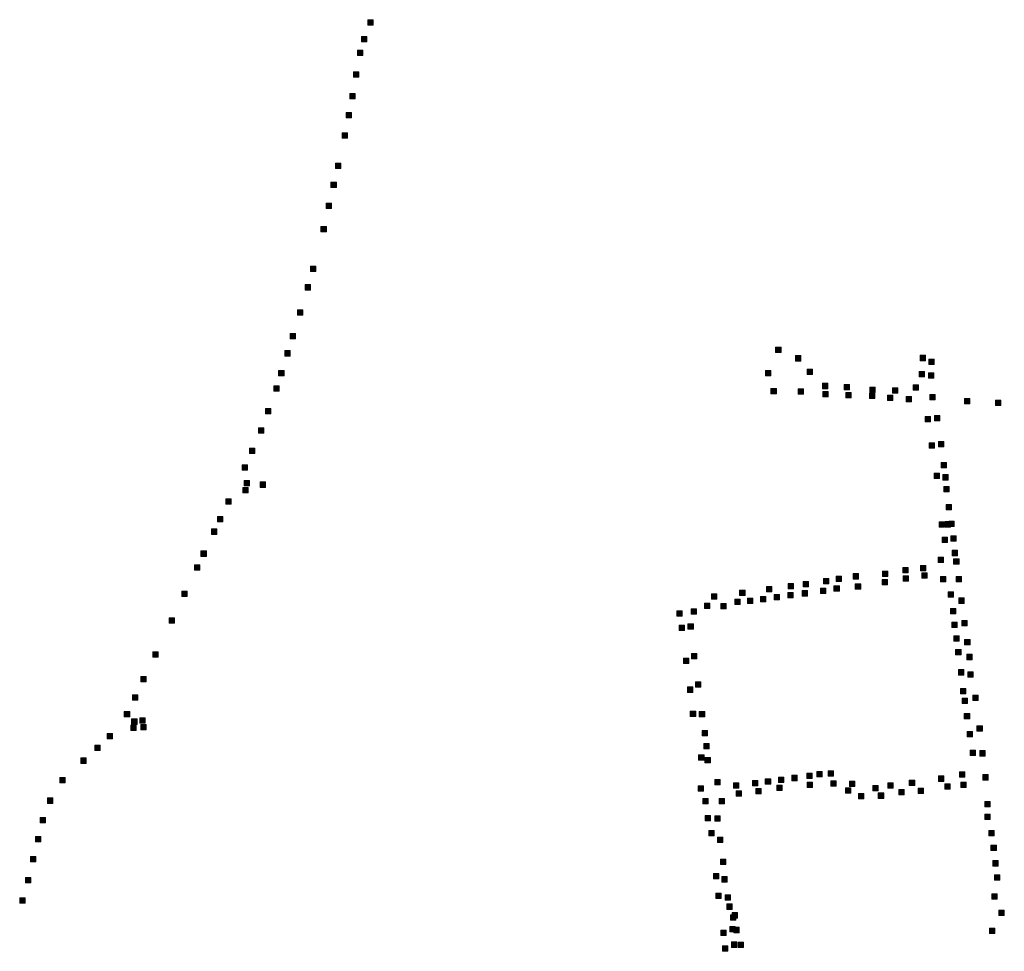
# Model space of a CAD drawing. Extents: x 97504 to 106860, y 464309 to 471560.
# Tile 23 of 53: x 102186 to 102918, y 468669 to 469361. Entities that reach past the tile are written whole.
import ezdxf

# ---------------------------------------------------------------- set-up
doc = ezdxf.new("R2010")
doc.units = 0
doc.layers.add('140 KOLKEN', color=44, linetype='Continuous', lineweight=20, true_color=0xc04000)

msp = doc.modelspace()

# ---------------------------------------------------------------- hatches: boundary and pattern name
at = {"layer": '140 KOLKEN', "true_color": 0xc04000}
for points in [[(102444.95, 469357.45), (102444.95, 469361.45), (102448.95, 469361.45), (102448.95, 469357.45)], [(102440.28, 469344.93), (102440.28, 469348.93), (102444.28, 469348.93), (102444.28, 469344.93)], [(102437.4, 469334.84), (102437.4, 469338.84), (102441.4, 469338.84), (102441.4, 469334.84)], [(102434.31, 469318.71), (102434.31, 469322.71), (102438.31, 469322.71), (102438.31, 469318.71)], [(102431.57, 469302.67), (102431.57, 469306.67), (102435.57, 469306.67), (102435.57, 469302.67)], [(102428.91, 469288.47), (102428.91, 469292.47), (102432.91, 469292.47), (102432.91, 469288.47)], [(102425.86, 469273.45), (102425.86, 469277.45), (102429.86, 469277.45), (102429.86, 469273.45)], [(102420.88, 469250.76), (102420.88, 469254.76), (102424.88, 469254.76), (102424.88, 469250.76)], [(102417.62, 469236.6), (102417.62, 469240.6), (102421.62, 469240.6), (102421.62, 469236.6)], [(102414.06, 469220.94), (102414.06, 469224.94), (102418.06, 469224.94), (102418.06, 469220.94)], [(102410.2, 469203.65), (102410.2, 469207.65), (102414.2, 469207.65), (102414.2, 469203.65)], [(102402.39, 469174.26), (102402.39, 469178.26), (102406.39, 469178.26), (102406.39, 469174.26)], [(102398.45, 469160.45), (102398.45, 469164.45), (102402.45, 469164.45), (102402.45, 469160.45)], [(102392.78, 469141.74), (102392.78, 469145.74), (102396.78, 469145.74), (102396.78, 469141.74)], [(102387.33, 469124.06), (102387.33, 469128.06), (102391.33, 469128.06), (102391.33, 469124.06)], [(102383.34, 469111.37), (102383.34, 469115.37), (102387.34, 469115.37), (102387.34, 469111.37)], [(102748.4, 469113.94), (102748.4, 469117.94), (102752.4, 469117.94), (102752.4, 469113.94)], [(102763.1, 469107.66), (102763.1, 469111.66), (102767.1, 469111.66), (102767.1, 469107.66)], [(102855.86, 469107.91), (102855.86, 469111.91), (102859.86, 469111.91), (102859.86, 469107.91)], [(102862.33, 469104.95), (102862.33, 469108.95), (102866.33, 469108.95), (102866.33, 469104.95)], [(102378.71, 469096.56), (102378.71, 469100.56), (102382.71, 469100.56), (102382.71, 469096.56)], [(102740.76, 469096.55), (102740.76, 469100.55), (102744.76, 469100.55), (102744.76, 469096.55)], [(102771.81, 469097.67), (102771.81, 469101.67), (102775.81, 469101.67), (102775.81, 469097.67)], [(102855.19, 469095.9), (102855.19, 469099.9), (102859.19, 469099.9), (102859.19, 469095.9)], [(102862.15, 469094.83), (102862.15, 469098.83), (102866.15, 469098.83), (102866.15, 469094.83)], [(102375.06, 469085.28), (102375.06, 469089.28), (102379.06, 469089.28), (102379.06, 469085.28)], [(102744.93, 469083.27), (102744.93, 469087.27), (102748.93, 469087.27), (102748.93, 469083.27)], [(102765.23, 469083.05), (102765.23, 469087.05), (102769.23, 469087.05), (102769.23, 469083.05)], [(102783.32, 469087.09), (102783.32, 469091.09), (102787.32, 469091.09), (102787.32, 469087.09)], [(102799.31, 469086.25), (102799.31, 469090.25), (102803.31, 469090.25), (102803.31, 469086.25)], [(102818.5, 469084.27), (102818.5, 469088.27), (102822.5, 469088.27), (102822.5, 469084.27)], [(102835.24, 469083.65), (102835.24, 469087.65), (102839.24, 469087.65), (102839.24, 469083.65)], [(102850.71, 469085.94), (102850.71, 469089.94), (102854.71, 469089.94), (102854.71, 469085.94)], [(102783.53, 469081.08), (102783.53, 469085.08), (102787.53, 469085.08), (102787.53, 469081.08)], [(102800.68, 469080.23), (102800.68, 469084.23), (102804.68, 469084.23), (102804.68, 469080.23)], [(102818.24, 469079.71), (102818.24, 469083.71), (102822.24, 469083.71), (102822.24, 469079.71)], [(102831.56, 469078.24), (102831.56, 469082.24), (102835.56, 469082.24), (102835.56, 469078.24)], [(102845.56, 469077.2), (102845.56, 469081.2), (102849.56, 469081.2), (102849.56, 469077.2)], [(102863.15, 469078.79), (102863.15, 469082.79), (102867.15, 469082.79), (102867.15, 469078.79)], [(102888.93, 469075.86), (102888.93, 469079.86), (102892.93, 469079.86), (102892.93, 469075.86)], [(102911.89, 469074.55), (102911.89, 469078.55), (102915.89, 469078.55), (102915.89, 469074.55)], [(102368.93, 469068.46), (102368.93, 469072.46), (102372.93, 469072.46), (102372.93, 469068.46)], [(102859.55, 469062.36), (102859.55, 469066.36), (102863.55, 469066.36), (102863.55, 469062.36)], [(102866.47, 469063.18), (102866.47, 469067.18), (102870.47, 469067.18), (102870.47, 469063.18)], [(102363.61, 469054.09), (102363.61, 469058.09), (102367.61, 469058.09), (102367.61, 469054.09)], [(102357.09, 469038.86), (102357.09, 469042.86), (102361.09, 469042.86), (102361.09, 469038.86)], [(102862.49, 469042.86), (102862.49, 469046.86), (102866.49, 469046.86), (102866.49, 469042.86)], [(102869.48, 469043.79), (102869.48, 469047.79), (102873.48, 469047.79), (102873.48, 469043.79)], [(102351.51, 469026.55), (102351.51, 469030.55), (102355.51, 469030.55), (102355.51, 469026.55)], [(102871.57, 469028.19), (102871.57, 469032.19), (102875.57, 469032.19), (102875.57, 469028.19)], [(102866.22, 469020.23), (102866.22, 469024.23), (102870.22, 469024.23), (102870.22, 469020.23)], [(102872.7, 469019.16), (102872.7, 469023.16), (102876.7, 469023.16), (102876.7, 469019.16)], [(102352.11, 469009.64), (102352.11, 469013.64), (102356.11, 469013.64), (102356.11, 469009.64)], [(102353.1, 469014.92), (102353.1, 469018.92), (102357.1, 469018.92), (102357.1, 469014.92)], [(102364.9, 469013.72), (102364.9, 469017.72), (102368.9, 469017.72), (102368.9, 469013.72)], [(102873.43, 469010.26), (102873.43, 469014.26), (102877.43, 469014.26), (102877.43, 469010.26)], [(102339.37, 469001.11), (102339.37, 469005.11), (102343.37, 469005.11), (102343.37, 469001.11)], [(102875.27, 468996.89), (102875.27, 469000.89), (102879.27, 469000.89), (102879.27, 468996.89)], [(102333.11, 468988.06), (102333.11, 468992.06), (102337.11, 468992.06), (102337.11, 468988.06)], [(102328.69, 468978.75), (102328.69, 468982.75), (102332.69, 468982.75), (102332.69, 468978.75)], [(102870.09, 468983.99), (102870.09, 468987.99), (102874.09, 468987.99), (102874.09, 468983.99)], [(102874.52, 468984.21), (102874.52, 468988.21), (102878.52, 468988.21), (102878.52, 468984.21)], [(102877.12, 468984.51), (102877.12, 468988.51), (102881.12, 468988.51), (102881.12, 468984.51)], [(102872.35, 468972.77), (102872.35, 468976.77), (102876.35, 468976.77), (102876.35, 468972.77)], [(102878.65, 468973.71), (102878.65, 468977.71), (102882.65, 468977.71), (102882.65, 468973.71)], [(102320.92, 468962.41), (102320.92, 468966.41), (102324.92, 468966.41), (102324.92, 468962.41)], [(102869.19, 468957.89), (102869.19, 468961.89), (102873.19, 468961.89), (102873.19, 468957.89)], [(102879.77, 468962.88), (102879.77, 468966.88), (102883.77, 468966.88), (102883.77, 468962.88)], [(102316.03, 468952.11), (102316.03, 468956.11), (102320.03, 468956.11), (102320.03, 468952.11)], [(102842.92, 468950.05), (102842.92, 468954.05), (102846.92, 468954.05), (102846.92, 468950.05)], [(102856.07, 468951.58), (102856.07, 468955.58), (102860.07, 468955.58), (102860.07, 468951.58)], [(102880.79, 468956.55), (102880.79, 468960.55), (102884.79, 468960.55), (102884.79, 468956.55)], [(102793.5, 468943.78), (102793.5, 468947.78), (102797.5, 468947.78), (102797.5, 468943.78)], [(102806.03, 468945.54), (102806.03, 468949.54), (102810.03, 468949.54), (102810.03, 468945.54)], [(102827.79, 468947.31), (102827.79, 468951.31), (102831.79, 468951.31), (102831.79, 468947.31)], [(102843.13, 468943.92), (102843.13, 468947.92), (102847.13, 468947.92), (102847.13, 468943.92)], [(102857.17, 468946.11), (102857.17, 468950.11), (102861.17, 468950.11), (102861.17, 468946.11)], [(102871.02, 468943.41), (102871.02, 468947.41), (102875.02, 468947.41), (102875.02, 468943.41)], [(102882.71, 468943.4), (102882.71, 468947.4), (102886.71, 468947.4), (102886.71, 468943.4)], [(102741.6, 468935.98), (102741.6, 468939.98), (102745.6, 468939.98), (102745.6, 468935.98)], [(102757.69, 468938.15), (102757.69, 468942.15), (102761.69, 468942.15), (102761.69, 468938.15)], [(102768.85, 468939.7), (102768.85, 468943.7), (102772.85, 468943.7), (102772.85, 468939.7)], [(102781.72, 468934.78), (102781.72, 468938.78), (102785.72, 468938.78), (102785.72, 468934.78)], [(102784.05, 468941.99), (102784.05, 468945.99), (102788.05, 468945.99), (102788.05, 468941.99)], [(102791.78, 468936.57), (102791.78, 468940.57), (102795.78, 468940.57), (102795.78, 468936.57)], [(102807.66, 468937.96), (102807.66, 468941.96), (102811.66, 468941.96), (102811.66, 468937.96)], [(102827.59, 468941.2), (102827.59, 468945.2), (102831.59, 468945.2), (102831.59, 468941.2)], [(102306.72, 468932.46), (102306.72, 468936.46), (102310.72, 468936.46), (102310.72, 468932.46)], [(102700.66, 468930.52), (102700.66, 468934.52), (102704.66, 468934.52), (102704.66, 468930.52)], [(102721.61, 468933.19), (102721.61, 468937.19), (102725.61, 468937.19), (102725.61, 468933.19)], [(102737.21, 468928.46), (102737.21, 468932.46), (102741.21, 468932.46), (102741.21, 468928.46)], [(102747.35, 468930.02), (102747.35, 468934.02), (102751.35, 468934.02), (102751.35, 468930.02)], [(102757.55, 468931.58), (102757.55, 468935.58), (102761.55, 468935.58), (102761.55, 468931.58)], [(102768.02, 468932.92), (102768.02, 468936.92), (102772.02, 468936.92), (102772.02, 468932.92)], [(102876.78, 468932.11), (102876.78, 468936.11), (102880.78, 468936.11), (102880.78, 468932.11)], [(102884.73, 468927.46), (102884.73, 468931.46), (102888.73, 468931.46), (102888.73, 468927.46)], [(102695.53, 468923.67), (102695.53, 468927.67), (102699.53, 468927.67), (102699.53, 468923.67)], [(102707.61, 468923.35), (102707.61, 468927.35), (102711.61, 468927.35), (102711.61, 468923.35)], [(102717.99, 468926.55), (102717.99, 468930.55), (102721.99, 468930.55), (102721.99, 468926.55)], [(102727.5, 468927.34), (102727.5, 468931.34), (102731.5, 468931.34), (102731.5, 468927.34)], [(102674.83, 468917.99), (102674.83, 468921.99), (102678.83, 468921.99), (102678.83, 468917.99)], [(102685.44, 468919.33), (102685.44, 468923.33), (102689.44, 468923.33), (102689.44, 468919.33)], [(102878.49, 468919.74), (102878.49, 468923.74), (102882.49, 468923.74), (102882.49, 468919.74)], [(102297.33, 468912.77), (102297.33, 468916.77), (102301.33, 468916.77), (102301.33, 468912.77)], [(102676.56, 468907.18), (102676.56, 468911.18), (102680.56, 468911.18), (102680.56, 468907.18)], [(102683.2, 468908.22), (102683.2, 468912.22), (102687.2, 468912.22), (102687.2, 468908.22)], [(102879.41, 468909.38), (102879.41, 468913.38), (102883.41, 468913.38), (102883.41, 468909.38)], [(102886.81, 468910.64), (102886.81, 468914.64), (102890.81, 468914.64), (102890.81, 468910.64)], [(102880.95, 468899.24), (102880.95, 468903.24), (102884.95, 468903.24), (102884.95, 468899.24)], [(102888.98, 468896.49), (102888.98, 468900.49), (102892.98, 468900.49), (102892.98, 468896.49)], [(102285.06, 468887.46), (102285.06, 468891.46), (102289.06, 468891.46), (102289.06, 468887.46)], [(102685.7, 468886.28), (102685.7, 468890.28), (102689.7, 468890.28), (102689.7, 468886.28)], [(102882.3, 468889.09), (102882.3, 468893.09), (102886.3, 468893.09), (102886.3, 468889.09)], [(102890.65, 468885.57), (102890.65, 468889.57), (102894.65, 468889.57), (102894.65, 468885.57)], [(102679.79, 468882.78), (102679.79, 468886.78), (102683.79, 468886.78), (102683.79, 468882.78)], [(102276.22, 468869.01), (102276.22, 468873.01), (102280.22, 468873.01), (102280.22, 468869.01)], [(102884.37, 468874.17), (102884.37, 468878.17), (102888.37, 468878.17), (102888.37, 468874.17)], [(102891.26, 468872.65), (102891.26, 468876.65), (102895.26, 468876.65), (102895.26, 468872.65)], [(102688.69, 468865.1), (102688.69, 468869.1), (102692.69, 468869.1), (102692.69, 468865.1)], [(102269.95, 468855.54), (102269.95, 468859.54), (102273.95, 468859.54), (102273.95, 468855.54)], [(102682.71, 468861.27), (102682.71, 468865.27), (102686.71, 468865.27), (102686.71, 468861.27)], [(102885.94, 468860.24), (102885.94, 468864.24), (102889.94, 468864.24), (102889.94, 468860.24)], [(102894.97, 468855.14), (102894.97, 468859.14), (102898.97, 468859.14), (102898.97, 468855.14)], [(102887.09, 468853), (102887.09, 468857), (102891.09, 468857), (102891.09, 468853)], [(102263.9, 468843.01), (102263.9, 468847.01), (102267.9, 468847.01), (102267.9, 468843.01)], [(102684.92, 468843.36), (102684.92, 468847.36), (102688.92, 468847.36), (102688.92, 468843.36)], [(102691.61, 468843.04), (102691.61, 468847.04), (102695.61, 468847.04), (102695.61, 468843.04)], [(102888.75, 468841.52), (102888.75, 468845.52), (102892.75, 468845.52), (102892.75, 468841.52)], [(102268.84, 468832.8), (102268.84, 468836.8), (102272.84, 468836.8), (102272.84, 468832.8)], [(102269.35, 468837.48), (102269.35, 468841.48), (102273.35, 468841.48), (102273.35, 468837.48)], [(102275.49, 468838.33), (102275.49, 468842.33), (102279.49, 468842.33), (102279.49, 468838.33)], [(102276.09, 468833.44), (102276.09, 468837.44), (102280.09, 468837.44), (102280.09, 468833.44)], [(102898.15, 468832.41), (102898.15, 468836.41), (102902.15, 468836.41), (102902.15, 468832.41)], [(102251.12, 468826.62), (102251.12, 468830.62), (102255.12, 468830.62), (102255.12, 468826.62)], [(102693.64, 468828.89), (102693.64, 468832.89), (102697.64, 468832.89), (102697.64, 468828.89)], [(102890.86, 468828.15), (102890.86, 468832.15), (102894.86, 468832.15), (102894.86, 468828.15)], [(102242.02, 468818), (102242.02, 468822), (102246.02, 468822), (102246.02, 468818)], [(102694.98, 468819.3), (102694.98, 468823.3), (102698.98, 468823.3), (102698.98, 468819.3)], [(102691.13, 468810.78), (102691.13, 468814.78), (102695.13, 468814.78), (102695.13, 468810.78)], [(102892.97, 468814.33), (102892.97, 468818.33), (102896.97, 468818.33), (102896.97, 468814.33)], [(102900.28, 468813.92), (102900.28, 468817.92), (102904.28, 468817.92), (102904.28, 468813.92)], [(102231.64, 468808.47), (102231.64, 468812.47), (102235.64, 468812.47), (102235.64, 468808.47)], [(102695.82, 468808.84), (102695.82, 468812.84), (102699.82, 468812.84), (102699.82, 468808.84)], [(102771.52, 468797.25), (102771.52, 468801.25), (102775.52, 468801.25), (102775.52, 468797.25)], [(102778.98, 468798.39), (102778.98, 468802.39), (102782.98, 468802.39), (102782.98, 468798.39)], [(102787.4, 468798.97), (102787.4, 468802.97), (102791.4, 468802.97), (102791.4, 468798.97)], [(102885.21, 468798.16), (102885.21, 468802.16), (102889.21, 468802.16), (102889.21, 468798.16)], [(102902.56, 468796.09), (102902.56, 468800.09), (102906.56, 468800.09), (102906.56, 468796.09)], [(102215.94, 468793.89), (102215.94, 468797.89), (102219.94, 468797.89), (102219.94, 468793.89)], [(102703.1, 468792.4), (102703.1, 468796.4), (102707.1, 468796.4), (102707.1, 468792.4)], [(102716.96, 468789.92), (102716.96, 468793.92), (102720.96, 468793.92), (102720.96, 468789.92)], [(102731.19, 468791.66), (102731.19, 468795.66), (102735.19, 468795.66), (102735.19, 468791.66)], [(102740.71, 468792.9), (102740.71, 468796.9), (102744.71, 468796.9), (102744.71, 468792.9)], [(102750.5, 468794.13), (102750.5, 468798.13), (102754.5, 468798.13), (102754.5, 468794.13)], [(102760.49, 468795.58), (102760.49, 468799.58), (102764.49, 468799.58), (102764.49, 468795.58)], [(102771.75, 468790.4), (102771.75, 468794.4), (102775.75, 468794.4), (102775.75, 468790.4)], [(102789.37, 468791.49), (102789.37, 468795.49), (102793.37, 468795.49), (102793.37, 468791.49)], [(102803.38, 468791.35), (102803.38, 468795.35), (102807.38, 468795.35), (102807.38, 468791.35)], [(102831.87, 468789.93), (102831.87, 468793.93), (102835.87, 468793.93), (102835.87, 468789.93)], [(102847.82, 468792.1), (102847.82, 468796.1), (102851.82, 468796.1), (102851.82, 468792.1)], [(102869.53, 468795.1), (102869.53, 468799.1), (102873.53, 468799.1), (102873.53, 468795.1)], [(102874.32, 468789.27), (102874.32, 468793.27), (102878.32, 468793.27), (102878.32, 468789.27)], [(102886.09, 468790.59), (102886.09, 468794.59), (102890.09, 468794.59), (102890.09, 468790.59)], [(102690.82, 468787.86), (102690.82, 468791.86), (102694.82, 468791.86), (102694.82, 468787.86)], [(102719.08, 468784), (102719.08, 468788), (102723.08, 468788), (102723.08, 468784)], [(102733.66, 468785.85), (102733.66, 468789.85), (102737.66, 468789.85), (102737.66, 468785.85)], [(102749.21, 468788.25), (102749.21, 468792.25), (102753.21, 468792.25), (102753.21, 468788.25)], [(102800.32, 468786.37), (102800.32, 468790.37), (102804.32, 468790.37), (102804.32, 468786.37)], [(102810.04, 468782.14), (102810.04, 468786.14), (102814.04, 468786.14), (102814.04, 468782.14)], [(102820.64, 468788.05), (102820.64, 468792.05), (102824.64, 468792.05), (102824.64, 468788.05)], [(102824.75, 468782.44), (102824.75, 468786.44), (102828.75, 468786.44), (102828.75, 468782.44)], [(102840.09, 468784.95), (102840.09, 468788.95), (102844.09, 468788.95), (102844.09, 468784.95)], [(102854.39, 468786.14), (102854.39, 468790.14), (102858.39, 468790.14), (102858.39, 468786.14)], [(102206.76, 468778.74), (102206.76, 468782.74), (102210.76, 468782.74), (102210.76, 468778.74)], [(102694.27, 468778.37), (102694.27, 468782.37), (102698.27, 468782.37), (102698.27, 468778.37)], [(102706.37, 468778.35), (102706.37, 468782.35), (102710.37, 468782.35), (102710.37, 468778.35)], [(102903.99, 468776.16), (102903.99, 468780.16), (102907.99, 468780.16), (102907.99, 468776.16)], [(102903.89, 468766.7), (102903.89, 468770.7), (102907.89, 468770.7), (102907.89, 468766.7)], [(102201.4, 468764.28), (102201.4, 468768.28), (102205.4, 468768.28), (102205.4, 468764.28)], [(102695.85, 468765.78), (102695.85, 468769.78), (102699.85, 468769.78), (102699.85, 468765.78)], [(102703.16, 468765.48), (102703.16, 468769.48), (102707.16, 468769.48), (102707.16, 468765.48)], [(102698.67, 468754.51), (102698.67, 468758.51), (102702.67, 468758.51), (102702.67, 468754.51)], [(102906.91, 468754.65), (102906.91, 468758.65), (102910.91, 468758.65), (102910.91, 468754.65)], [(102197.79, 468750.21), (102197.79, 468754.21), (102201.79, 468754.21), (102201.79, 468750.21)], [(102705.11, 468749.66), (102705.11, 468753.66), (102709.11, 468753.66), (102709.11, 468749.66)], [(102908.57, 468743.62), (102908.57, 468747.62), (102912.57, 468747.62), (102912.57, 468743.62)], [(102194.19, 468735.15), (102194.19, 468739.15), (102198.19, 468739.15), (102198.19, 468735.15)], [(102707.27, 468733.28), (102707.27, 468737.28), (102711.27, 468737.28), (102711.27, 468733.28)], [(102910.02, 468732.14), (102910.02, 468736.14), (102914.02, 468736.14), (102914.02, 468732.14)], [(102702.16, 468722.65), (102702.16, 468726.65), (102706.16, 468726.65), (102706.16, 468722.65)], [(102190.46, 468719.71), (102190.46, 468723.71), (102194.46, 468723.71), (102194.46, 468719.71)], [(102708.43, 468720.24), (102708.43, 468724.24), (102712.43, 468724.24), (102712.43, 468720.24)], [(102911.21, 468721.67), (102911.21, 468725.67), (102915.21, 468725.67), (102915.21, 468721.67)], [(102703.99, 468708.05), (102703.99, 468712.05), (102707.99, 468712.05), (102707.99, 468708.05)], [(102186.08, 468704.48), (102186.08, 468708.48), (102190.08, 468708.48), (102190.08, 468704.48)], [(102710.88, 468706.76), (102710.88, 468710.76), (102714.88, 468710.76), (102714.88, 468706.76)], [(102909.15, 468707.45), (102909.15, 468711.45), (102913.15, 468711.45), (102913.15, 468707.45)], [(102712.06, 468699.91), (102712.06, 468703.91), (102716.06, 468703.91), (102716.06, 468699.91)], [(102715.94, 468693.46), (102715.94, 468697.46), (102719.94, 468697.46), (102719.94, 468693.46)], [(102914.49, 468695.27), (102914.49, 468699.27), (102918.49, 468699.27), (102918.49, 468695.27)], [(102714.74, 468691.77), (102714.74, 468695.77), (102718.74, 468695.77), (102718.74, 468691.77)], [(102707.67, 468680.53), (102707.67, 468684.53), (102711.67, 468684.53), (102711.67, 468680.53)], [(102714.33, 468683.24), (102714.33, 468687.24), (102718.33, 468687.24), (102718.33, 468683.24)], [(102717.24, 468682.57), (102717.24, 468686.57), (102721.24, 468686.57), (102721.24, 468682.57)], [(102907.51, 468681.88), (102907.51, 468685.88), (102911.51, 468685.88), (102911.51, 468681.88)], [(102715.5, 468671.66), (102715.5, 468675.66), (102719.5, 468675.66), (102719.5, 468671.66)], [(102720.54, 468671.61), (102720.54, 468675.61), (102724.54, 468675.61), (102724.54, 468671.61)], [(102708.91, 468668.72), (102708.91, 468672.72), (102712.91, 468672.72), (102712.91, 468668.72)]]:
    msp.add_hatch(color=44, dxfattribs=at).paths.add_polyline_path(points)

# ---------------------------------------------------------------- linework, layer by layer
at = {"layer": '140 KOLKEN', "color": 11, "true_color": 0xff8080}
for points in [[(102444.95, 469357.45), (102444.95, 469361.45), (102448.95, 469361.45), (102448.95, 469357.45)], [(102440.28, 469344.93), (102440.28, 469348.93), (102444.28, 469348.93), (102444.28, 469344.93)], [(102437.4, 469334.84), (102437.4, 469338.84), (102441.4, 469338.84), (102441.4, 469334.84)], [(102434.31, 469318.71), (102434.31, 469322.71), (102438.31, 469322.71), (102438.31, 469318.71)], [(102431.57, 469302.67), (102431.57, 469306.67), (102435.57, 469306.67), (102435.57, 469302.67)], [(102428.91, 469288.47), (102428.91, 469292.47), (102432.91, 469292.47), (102432.91, 469288.47)], [(102425.86, 469273.45), (102425.86, 469277.45), (102429.86, 469277.45), (102429.86, 469273.45)], [(102420.88, 469250.76), (102420.88, 469254.76), (102424.88, 469254.76), (102424.88, 469250.76)], [(102417.62, 469236.6), (102417.62, 469240.6), (102421.62, 469240.6), (102421.62, 469236.6)], [(102414.06, 469220.94), (102414.06, 469224.94), (102418.06, 469224.94), (102418.06, 469220.94)], [(102410.2, 469203.65), (102410.2, 469207.65), (102414.2, 469207.65), (102414.2, 469203.65)], [(102402.39, 469174.26), (102402.39, 469178.26), (102406.39, 469178.26), (102406.39, 469174.26)], [(102398.45, 469160.45), (102398.45, 469164.45), (102402.45, 469164.45), (102402.45, 469160.45)], [(102392.78, 469141.74), (102392.78, 469145.74), (102396.78, 469145.74), (102396.78, 469141.74)], [(102387.33, 469124.06), (102387.33, 469128.06), (102391.33, 469128.06), (102391.33, 469124.06)], [(102383.34, 469111.37), (102383.34, 469115.37), (102387.34, 469115.37), (102387.34, 469111.37)], [(102748.4, 469113.94), (102748.4, 469117.94), (102752.4, 469117.94), (102752.4, 469113.94)], [(102763.1, 469107.66), (102763.1, 469111.66), (102767.1, 469111.66), (102767.1, 469107.66)], [(102855.86, 469107.91), (102855.86, 469111.91), (102859.86, 469111.91), (102859.86, 469107.91)], [(102862.33, 469104.95), (102862.33, 469108.95), (102866.33, 469108.95), (102866.33, 469104.95)], [(102378.71, 469096.56), (102378.71, 469100.56), (102382.71, 469100.56), (102382.71, 469096.56)], [(102740.76, 469096.55), (102740.76, 469100.55), (102744.76, 469100.55), (102744.76, 469096.55)], [(102771.81, 469097.67), (102771.81, 469101.67), (102775.81, 469101.67), (102775.81, 469097.67)], [(102855.19, 469095.9), (102855.19, 469099.9), (102859.19, 469099.9), (102859.19, 469095.9)], [(102862.15, 469094.83), (102862.15, 469098.83), (102866.15, 469098.83), (102866.15, 469094.83)], [(102375.06, 469085.28), (102375.06, 469089.28), (102379.06, 469089.28), (102379.06, 469085.28)], [(102744.93, 469083.27), (102744.93, 469087.27), (102748.93, 469087.27), (102748.93, 469083.27)], [(102765.23, 469083.05), (102765.23, 469087.05), (102769.23, 469087.05), (102769.23, 469083.05)], [(102783.32, 469087.09), (102783.32, 469091.09), (102787.32, 469091.09), (102787.32, 469087.09)], [(102799.31, 469086.25), (102799.31, 469090.25), (102803.31, 469090.25), (102803.31, 469086.25)], [(102818.5, 469084.27), (102818.5, 469088.27), (102822.5, 469088.27), (102822.5, 469084.27)], [(102835.24, 469083.65), (102835.24, 469087.65), (102839.24, 469087.65), (102839.24, 469083.65)], [(102850.71, 469085.94), (102850.71, 469089.94), (102854.71, 469089.94), (102854.71, 469085.94)], [(102783.53, 469081.08), (102783.53, 469085.08), (102787.53, 469085.08), (102787.53, 469081.08)], [(102800.68, 469080.23), (102800.68, 469084.23), (102804.68, 469084.23), (102804.68, 469080.23)], [(102818.24, 469079.71), (102818.24, 469083.71), (102822.24, 469083.71), (102822.24, 469079.71)], [(102831.56, 469078.24), (102831.56, 469082.24), (102835.56, 469082.24), (102835.56, 469078.24)], [(102845.56, 469077.2), (102845.56, 469081.2), (102849.56, 469081.2), (102849.56, 469077.2)], [(102863.15, 469078.79), (102863.15, 469082.79), (102867.15, 469082.79), (102867.15, 469078.79)], [(102888.93, 469075.86), (102888.93, 469079.86), (102892.93, 469079.86), (102892.93, 469075.86)], [(102911.89, 469074.55), (102911.89, 469078.55), (102915.89, 469078.55), (102915.89, 469074.55)], [(102368.93, 469068.46), (102368.93, 469072.46), (102372.93, 469072.46), (102372.93, 469068.46)], [(102859.55, 469062.36), (102859.55, 469066.36), (102863.55, 469066.36), (102863.55, 469062.36)], [(102866.47, 469063.18), (102866.47, 469067.18), (102870.47, 469067.18), (102870.47, 469063.18)], [(102363.61, 469054.09), (102363.61, 469058.09), (102367.61, 469058.09), (102367.61, 469054.09)], [(102357.09, 469038.86), (102357.09, 469042.86), (102361.09, 469042.86), (102361.09, 469038.86)], [(102862.49, 469042.86), (102862.49, 469046.86), (102866.49, 469046.86), (102866.49, 469042.86)], [(102869.48, 469043.79), (102869.48, 469047.79), (102873.48, 469047.79), (102873.48, 469043.79)], [(102351.51, 469026.55), (102351.51, 469030.55), (102355.51, 469030.55), (102355.51, 469026.55)], [(102871.57, 469028.19), (102871.57, 469032.19), (102875.57, 469032.19), (102875.57, 469028.19)], [(102866.22, 469020.23), (102866.22, 469024.23), (102870.22, 469024.23), (102870.22, 469020.23)], [(102872.7, 469019.16), (102872.7, 469023.16), (102876.7, 469023.16), (102876.7, 469019.16)], [(102352.11, 469009.64), (102352.11, 469013.64), (102356.11, 469013.64), (102356.11, 469009.64)], [(102353.1, 469014.92), (102353.1, 469018.92), (102357.1, 469018.92), (102357.1, 469014.92)], [(102364.9, 469013.72), (102364.9, 469017.72), (102368.9, 469017.72), (102368.9, 469013.72)], [(102873.43, 469010.26), (102873.43, 469014.26), (102877.43, 469014.26), (102877.43, 469010.26)], [(102339.37, 469001.11), (102339.37, 469005.11), (102343.37, 469005.11), (102343.37, 469001.11)], [(102875.27, 468996.89), (102875.27, 469000.89), (102879.27, 469000.89), (102879.27, 468996.89)], [(102333.11, 468988.06), (102333.11, 468992.06), (102337.11, 468992.06), (102337.11, 468988.06)], [(102328.69, 468978.75), (102328.69, 468982.75), (102332.69, 468982.75), (102332.69, 468978.75)], [(102870.09, 468983.99), (102870.09, 468987.99), (102874.09, 468987.99), (102874.09, 468983.99)], [(102874.52, 468984.21), (102874.52, 468988.21), (102878.52, 468988.21), (102878.52, 468984.21)], [(102877.12, 468984.51), (102877.12, 468988.51), (102881.12, 468988.51), (102881.12, 468984.51)], [(102872.35, 468972.77), (102872.35, 468976.77), (102876.35, 468976.77), (102876.35, 468972.77)], [(102878.65, 468973.71), (102878.65, 468977.71), (102882.65, 468977.71), (102882.65, 468973.71)], [(102320.92, 468962.41), (102320.92, 468966.41), (102324.92, 468966.41), (102324.92, 468962.41)], [(102869.19, 468957.89), (102869.19, 468961.89), (102873.19, 468961.89), (102873.19, 468957.89)], [(102879.77, 468962.88), (102879.77, 468966.88), (102883.77, 468966.88), (102883.77, 468962.88)], [(102316.03, 468952.11), (102316.03, 468956.11), (102320.03, 468956.11), (102320.03, 468952.11)], [(102842.92, 468950.05), (102842.92, 468954.05), (102846.92, 468954.05), (102846.92, 468950.05)], [(102856.07, 468951.58), (102856.07, 468955.58), (102860.07, 468955.58), (102860.07, 468951.58)], [(102880.79, 468956.55), (102880.79, 468960.55), (102884.79, 468960.55), (102884.79, 468956.55)], [(102793.5, 468943.78), (102793.5, 468947.78), (102797.5, 468947.78), (102797.5, 468943.78)], [(102806.03, 468945.54), (102806.03, 468949.54), (102810.03, 468949.54), (102810.03, 468945.54)], [(102827.79, 468947.31), (102827.79, 468951.31), (102831.79, 468951.31), (102831.79, 468947.31)], [(102843.13, 468943.92), (102843.13, 468947.92), (102847.13, 468947.92), (102847.13, 468943.92)], [(102857.17, 468946.11), (102857.17, 468950.11), (102861.17, 468950.11), (102861.17, 468946.11)], [(102871.02, 468943.41), (102871.02, 468947.41), (102875.02, 468947.41), (102875.02, 468943.41)], [(102882.71, 468943.4), (102882.71, 468947.4), (102886.71, 468947.4), (102886.71, 468943.4)], [(102741.6, 468935.98), (102741.6, 468939.98), (102745.6, 468939.98), (102745.6, 468935.98)], [(102757.69, 468938.15), (102757.69, 468942.15), (102761.69, 468942.15), (102761.69, 468938.15)], [(102768.85, 468939.7), (102768.85, 468943.7), (102772.85, 468943.7), (102772.85, 468939.7)], [(102781.72, 468934.78), (102781.72, 468938.78), (102785.72, 468938.78), (102785.72, 468934.78)], [(102784.05, 468941.99), (102784.05, 468945.99), (102788.05, 468945.99), (102788.05, 468941.99)], [(102791.78, 468936.57), (102791.78, 468940.57), (102795.78, 468940.57), (102795.78, 468936.57)], [(102807.66, 468937.96), (102807.66, 468941.96), (102811.66, 468941.96), (102811.66, 468937.96)], [(102827.59, 468941.2), (102827.59, 468945.2), (102831.59, 468945.2), (102831.59, 468941.2)], [(102306.72, 468932.46), (102306.72, 468936.46), (102310.72, 468936.46), (102310.72, 468932.46)], [(102700.66, 468930.52), (102700.66, 468934.52), (102704.66, 468934.52), (102704.66, 468930.52)], [(102721.61, 468933.19), (102721.61, 468937.19), (102725.61, 468937.19), (102725.61, 468933.19)], [(102737.21, 468928.46), (102737.21, 468932.46), (102741.21, 468932.46), (102741.21, 468928.46)], [(102747.35, 468930.02), (102747.35, 468934.02), (102751.35, 468934.02), (102751.35, 468930.02)], [(102757.55, 468931.58), (102757.55, 468935.58), (102761.55, 468935.58), (102761.55, 468931.58)], [(102768.02, 468932.92), (102768.02, 468936.92), (102772.02, 468936.92), (102772.02, 468932.92)], [(102876.78, 468932.11), (102876.78, 468936.11), (102880.78, 468936.11), (102880.78, 468932.11)], [(102884.73, 468927.46), (102884.73, 468931.46), (102888.73, 468931.46), (102888.73, 468927.46)], [(102695.53, 468923.67), (102695.53, 468927.67), (102699.53, 468927.67), (102699.53, 468923.67)], [(102707.61, 468923.35), (102707.61, 468927.35), (102711.61, 468927.35), (102711.61, 468923.35)], [(102717.99, 468926.55), (102717.99, 468930.55), (102721.99, 468930.55), (102721.99, 468926.55)], [(102727.5, 468927.34), (102727.5, 468931.34), (102731.5, 468931.34), (102731.5, 468927.34)], [(102674.83, 468917.99), (102674.83, 468921.99), (102678.83, 468921.99), (102678.83, 468917.99)], [(102685.44, 468919.33), (102685.44, 468923.33), (102689.44, 468923.33), (102689.44, 468919.33)], [(102878.49, 468919.74), (102878.49, 468923.74), (102882.49, 468923.74), (102882.49, 468919.74)], [(102297.33, 468912.77), (102297.33, 468916.77), (102301.33, 468916.77), (102301.33, 468912.77)], [(102676.56, 468907.18), (102676.56, 468911.18), (102680.56, 468911.18), (102680.56, 468907.18)], [(102683.2, 468908.22), (102683.2, 468912.22), (102687.2, 468912.22), (102687.2, 468908.22)], [(102879.41, 468909.38), (102879.41, 468913.38), (102883.41, 468913.38), (102883.41, 468909.38)], [(102886.81, 468910.64), (102886.81, 468914.64), (102890.81, 468914.64), (102890.81, 468910.64)], [(102880.95, 468899.24), (102880.95, 468903.24), (102884.95, 468903.24), (102884.95, 468899.24)], [(102888.98, 468896.49), (102888.98, 468900.49), (102892.98, 468900.49), (102892.98, 468896.49)], [(102285.06, 468887.46), (102285.06, 468891.46), (102289.06, 468891.46), (102289.06, 468887.46)], [(102685.7, 468886.28), (102685.7, 468890.28), (102689.7, 468890.28), (102689.7, 468886.28)], [(102882.3, 468889.09), (102882.3, 468893.09), (102886.3, 468893.09), (102886.3, 468889.09)], [(102890.65, 468885.57), (102890.65, 468889.57), (102894.65, 468889.57), (102894.65, 468885.57)], [(102679.79, 468882.78), (102679.79, 468886.78), (102683.79, 468886.78), (102683.79, 468882.78)], [(102276.22, 468869.01), (102276.22, 468873.01), (102280.22, 468873.01), (102280.22, 468869.01)], [(102884.37, 468874.17), (102884.37, 468878.17), (102888.37, 468878.17), (102888.37, 468874.17)], [(102891.26, 468872.65), (102891.26, 468876.65), (102895.26, 468876.65), (102895.26, 468872.65)], [(102688.69, 468865.1), (102688.69, 468869.1), (102692.69, 468869.1), (102692.69, 468865.1)], [(102269.95, 468855.54), (102269.95, 468859.54), (102273.95, 468859.54), (102273.95, 468855.54)], [(102682.71, 468861.27), (102682.71, 468865.27), (102686.71, 468865.27), (102686.71, 468861.27)], [(102885.94, 468860.24), (102885.94, 468864.24), (102889.94, 468864.24), (102889.94, 468860.24)], [(102894.97, 468855.14), (102894.97, 468859.14), (102898.97, 468859.14), (102898.97, 468855.14)], [(102887.09, 468853), (102887.09, 468857), (102891.09, 468857), (102891.09, 468853)], [(102263.9, 468843.01), (102263.9, 468847.01), (102267.9, 468847.01), (102267.9, 468843.01)], [(102684.92, 468843.36), (102684.92, 468847.36), (102688.92, 468847.36), (102688.92, 468843.36)], [(102691.61, 468843.04), (102691.61, 468847.04), (102695.61, 468847.04), (102695.61, 468843.04)], [(102888.75, 468841.52), (102888.75, 468845.52), (102892.75, 468845.52), (102892.75, 468841.52)], [(102268.84, 468832.8), (102268.84, 468836.8), (102272.84, 468836.8), (102272.84, 468832.8)], [(102269.35, 468837.48), (102269.35, 468841.48), (102273.35, 468841.48), (102273.35, 468837.48)], [(102275.49, 468838.33), (102275.49, 468842.33), (102279.49, 468842.33), (102279.49, 468838.33)], [(102276.09, 468833.44), (102276.09, 468837.44), (102280.09, 468837.44), (102280.09, 468833.44)], [(102898.15, 468832.41), (102898.15, 468836.41), (102902.15, 468836.41), (102902.15, 468832.41)], [(102251.12, 468826.62), (102251.12, 468830.62), (102255.12, 468830.62), (102255.12, 468826.62)], [(102693.64, 468828.89), (102693.64, 468832.89), (102697.64, 468832.89), (102697.64, 468828.89)], [(102890.86, 468828.15), (102890.86, 468832.15), (102894.86, 468832.15), (102894.86, 468828.15)], [(102242.02, 468818), (102242.02, 468822), (102246.02, 468822), (102246.02, 468818)], [(102694.98, 468819.3), (102694.98, 468823.3), (102698.98, 468823.3), (102698.98, 468819.3)], [(102691.13, 468810.78), (102691.13, 468814.78), (102695.13, 468814.78), (102695.13, 468810.78)], [(102892.97, 468814.33), (102892.97, 468818.33), (102896.97, 468818.33), (102896.97, 468814.33)], [(102900.28, 468813.92), (102900.28, 468817.92), (102904.28, 468817.92), (102904.28, 468813.92)], [(102231.64, 468808.47), (102231.64, 468812.47), (102235.64, 468812.47), (102235.64, 468808.47)], [(102695.82, 468808.84), (102695.82, 468812.84), (102699.82, 468812.84), (102699.82, 468808.84)], [(102771.52, 468797.25), (102771.52, 468801.25), (102775.52, 468801.25), (102775.52, 468797.25)], [(102778.98, 468798.39), (102778.98, 468802.39), (102782.98, 468802.39), (102782.98, 468798.39)], [(102787.4, 468798.97), (102787.4, 468802.97), (102791.4, 468802.97), (102791.4, 468798.97)], [(102885.21, 468798.16), (102885.21, 468802.16), (102889.21, 468802.16), (102889.21, 468798.16)], [(102902.56, 468796.09), (102902.56, 468800.09), (102906.56, 468800.09), (102906.56, 468796.09)], [(102215.94, 468793.89), (102215.94, 468797.89), (102219.94, 468797.89), (102219.94, 468793.89)], [(102703.1, 468792.4), (102703.1, 468796.4), (102707.1, 468796.4), (102707.1, 468792.4)], [(102716.96, 468789.92), (102716.96, 468793.92), (102720.96, 468793.92), (102720.96, 468789.92)], [(102731.19, 468791.66), (102731.19, 468795.66), (102735.19, 468795.66), (102735.19, 468791.66)], [(102740.71, 468792.9), (102740.71, 468796.9), (102744.71, 468796.9), (102744.71, 468792.9)], [(102750.5, 468794.13), (102750.5, 468798.13), (102754.5, 468798.13), (102754.5, 468794.13)], [(102760.49, 468795.58), (102760.49, 468799.58), (102764.49, 468799.58), (102764.49, 468795.58)], [(102771.75, 468790.4), (102771.75, 468794.4), (102775.75, 468794.4), (102775.75, 468790.4)], [(102789.37, 468791.49), (102789.37, 468795.49), (102793.37, 468795.49), (102793.37, 468791.49)], [(102803.38, 468791.35), (102803.38, 468795.35), (102807.38, 468795.35), (102807.38, 468791.35)], [(102831.87, 468789.93), (102831.87, 468793.93), (102835.87, 468793.93), (102835.87, 468789.93)], [(102847.82, 468792.1), (102847.82, 468796.1), (102851.82, 468796.1), (102851.82, 468792.1)], [(102869.53, 468795.1), (102869.53, 468799.1), (102873.53, 468799.1), (102873.53, 468795.1)], [(102874.32, 468789.27), (102874.32, 468793.27), (102878.32, 468793.27), (102878.32, 468789.27)], [(102886.09, 468790.59), (102886.09, 468794.59), (102890.09, 468794.59), (102890.09, 468790.59)], [(102690.82, 468787.86), (102690.82, 468791.86), (102694.82, 468791.86), (102694.82, 468787.86)], [(102719.08, 468784), (102719.08, 468788), (102723.08, 468788), (102723.08, 468784)], [(102733.66, 468785.85), (102733.66, 468789.85), (102737.66, 468789.85), (102737.66, 468785.85)], [(102749.21, 468788.25), (102749.21, 468792.25), (102753.21, 468792.25), (102753.21, 468788.25)], [(102800.32, 468786.37), (102800.32, 468790.37), (102804.32, 468790.37), (102804.32, 468786.37)], [(102810.04, 468782.14), (102810.04, 468786.14), (102814.04, 468786.14), (102814.04, 468782.14)], [(102820.64, 468788.05), (102820.64, 468792.05), (102824.64, 468792.05), (102824.64, 468788.05)], [(102824.75, 468782.44), (102824.75, 468786.44), (102828.75, 468786.44), (102828.75, 468782.44)], [(102840.09, 468784.95), (102840.09, 468788.95), (102844.09, 468788.95), (102844.09, 468784.95)], [(102854.39, 468786.14), (102854.39, 468790.14), (102858.39, 468790.14), (102858.39, 468786.14)], [(102206.76, 468778.74), (102206.76, 468782.74), (102210.76, 468782.74), (102210.76, 468778.74)], [(102694.27, 468778.37), (102694.27, 468782.37), (102698.27, 468782.37), (102698.27, 468778.37)], [(102706.37, 468778.35), (102706.37, 468782.35), (102710.37, 468782.35), (102710.37, 468778.35)], [(102903.99, 468776.16), (102903.99, 468780.16), (102907.99, 468780.16), (102907.99, 468776.16)], [(102903.89, 468766.7), (102903.89, 468770.7), (102907.89, 468770.7), (102907.89, 468766.7)], [(102201.4, 468764.28), (102201.4, 468768.28), (102205.4, 468768.28), (102205.4, 468764.28)], [(102695.85, 468765.78), (102695.85, 468769.78), (102699.85, 468769.78), (102699.85, 468765.78)], [(102703.16, 468765.48), (102703.16, 468769.48), (102707.16, 468769.48), (102707.16, 468765.48)], [(102698.67, 468754.51), (102698.67, 468758.51), (102702.67, 468758.51), (102702.67, 468754.51)], [(102906.91, 468754.65), (102906.91, 468758.65), (102910.91, 468758.65), (102910.91, 468754.65)], [(102197.79, 468750.21), (102197.79, 468754.21), (102201.79, 468754.21), (102201.79, 468750.21)], [(102705.11, 468749.66), (102705.11, 468753.66), (102709.11, 468753.66), (102709.11, 468749.66)], [(102908.57, 468743.62), (102908.57, 468747.62), (102912.57, 468747.62), (102912.57, 468743.62)], [(102194.19, 468735.15), (102194.19, 468739.15), (102198.19, 468739.15), (102198.19, 468735.15)], [(102707.27, 468733.28), (102707.27, 468737.28), (102711.27, 468737.28), (102711.27, 468733.28)], [(102910.02, 468732.14), (102910.02, 468736.14), (102914.02, 468736.14), (102914.02, 468732.14)], [(102702.16, 468722.65), (102702.16, 468726.65), (102706.16, 468726.65), (102706.16, 468722.65)], [(102190.46, 468719.71), (102190.46, 468723.71), (102194.46, 468723.71), (102194.46, 468719.71)], [(102708.43, 468720.24), (102708.43, 468724.24), (102712.43, 468724.24), (102712.43, 468720.24)], [(102911.21, 468721.67), (102911.21, 468725.67), (102915.21, 468725.67), (102915.21, 468721.67)], [(102703.99, 468708.05), (102703.99, 468712.05), (102707.99, 468712.05), (102707.99, 468708.05)], [(102186.08, 468704.48), (102186.08, 468708.48), (102190.08, 468708.48), (102190.08, 468704.48)], [(102710.88, 468706.76), (102710.88, 468710.76), (102714.88, 468710.76), (102714.88, 468706.76)], [(102909.15, 468707.45), (102909.15, 468711.45), (102913.15, 468711.45), (102913.15, 468707.45)], [(102712.06, 468699.91), (102712.06, 468703.91), (102716.06, 468703.91), (102716.06, 468699.91)], [(102715.94, 468693.46), (102715.94, 468697.46), (102719.94, 468697.46), (102719.94, 468693.46)], [(102914.49, 468695.27), (102914.49, 468699.27), (102918.49, 468699.27), (102918.49, 468695.27)], [(102714.74, 468691.77), (102714.74, 468695.77), (102718.74, 468695.77), (102718.74, 468691.77)], [(102707.67, 468680.53), (102707.67, 468684.53), (102711.67, 468684.53), (102711.67, 468680.53)], [(102714.33, 468683.24), (102714.33, 468687.24), (102718.33, 468687.24), (102718.33, 468683.24)], [(102717.24, 468682.57), (102717.24, 468686.57), (102721.24, 468686.57), (102721.24, 468682.57)], [(102907.51, 468681.88), (102907.51, 468685.88), (102911.51, 468685.88), (102911.51, 468681.88)], [(102715.5, 468671.66), (102715.5, 468675.66), (102719.5, 468675.66), (102719.5, 468671.66)], [(102720.54, 468671.61), (102720.54, 468675.61), (102724.54, 468675.61), (102724.54, 468671.61)], [(102708.91, 468668.72), (102708.91, 468672.72), (102712.91, 468672.72), (102712.91, 468668.72)]]:
    msp.add_lwpolyline(points, close=True, dxfattribs=at)

doc.saveas('drawing.dxf')
